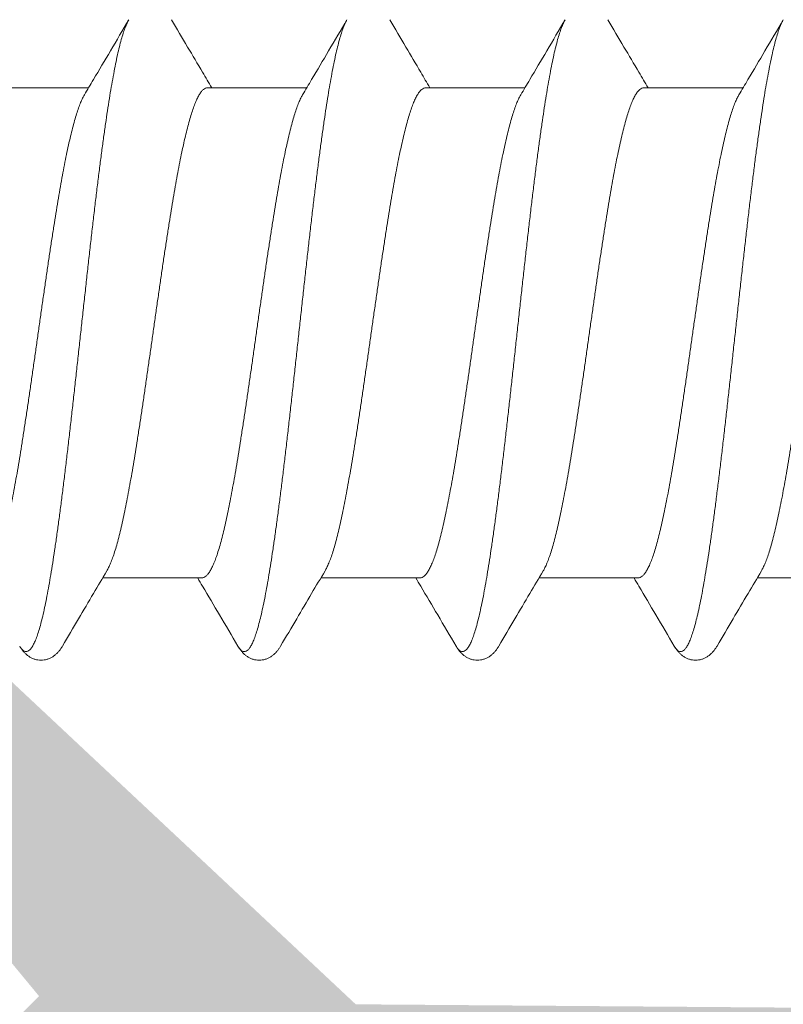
# Model space of a CAD drawing. Header units: millimetres. Extents: x 10199 to 83623, y 33714 to 105138.
# Tile 22 of 41: x 61851.15 to 61855.7, y 71103.1 to 71108.97. Entities that reach past the tile are written whole.
import ezdxf

# ---------------------------------------------------------------- set-up
doc = ezdxf.new("R2010")
doc.units = ezdxf.units.MM
for name, color, linetype, lineweight, true_color in [('Dimension2', 2, 'Continuous', 9, 0xffff00), ('Plastik', 7, 'Continuous', 20, 0x004c00), ('узл_dwg', 7, 'Continuous', 9, 0x767676)]:
    doc.layers.add(name, color=color, linetype=linetype, lineweight=lineweight, true_color=true_color)

# ---------------------------------------------------------------- blocks, each defined once
blk = doc.blocks.new('узл_dwg-3022285-5_14 Примыкание шахты')
at = {"layer": 'Plastik', "lineweight": 9}
h = blk.add_hatch(color=256, dxfattribs=at)
h.paths.add_polyline_path([(61847.8182, 71103.5419), (61848.0303, 71103.454), (61848.356, 71103.654), (61848.356, 71103.854), (61848.0303, 71103.665)])
h.paths.add_polyline_path([(61854.656, 71093.604), (61855.456, 71093.604), (61855.756, 71093.904), (61855.756, 71097.0555), (61855.4662, 71097.6816), (61855.756, 71098.1525), (61855.8439, 71101.5161), (61856.056, 71101.604), (61867.456, 71101.604), (61867.756, 71101.904), (61867.6682, 71103.5919), (61867.0318, 71104.104), (61866.556, 71103.804), (61866.4682, 71103.0919), (61866.256, 71103.004), (61853.156, 71103.104), (61851.0761, 71105.054), (61847.056, 71105.054), (61846.856, 71104.6282), (61846.9439, 71104.4161), (61847.8182, 71103.5419), (61848.556, 71104.054), (61850.5968, 71103.9661), (61851.2693, 71103.1522), (61851.1279, 71103.0108), (61851.0761, 71103.004), (61850.056, 71103.004), (61849.756, 71102.704), (61849.756, 71101.904), (61850.056, 71101.604), (61851.0761, 71101.5057), (61851.156, 71101.304), (61851.156, 71093.904), (61851.456, 71093.604), (61852.256, 71093.604), (61852.556, 71093.904), (61852.6439, 71101.5161), (61852.856, 71101.604), (61854.2682, 71101.5161), (61854.356, 71101.304), (61854.356, 71093.904)])
h.paths.add_polyline_path([(61862.206, 71103.0142), (61862.1543, 71103.1057), (61860.156, 71105.2282), (61860.156, 71106.5555), (61859.8662, 71107.1816), (61860.156, 71107.6525), (61860.2581, 71109.2061), (61862.106, 71111.1938), (61860.3297, 71111.1161), (61860.4073, 71110.8263), (61860.3297, 71110.6919), (61858.756, 71108.9939), (61858.8439, 71105.0019), (61860.4175, 71103.304), (61860.2675, 71103.0442), (61860.2675, 71103.0142), (61862.1543, 71103.0142)])
h.paths.add_polyline_path([(61850.056, 71112.604), (61849.756, 71112.304), (61849.756, 71111.504), (61850.056, 71111.204), (61851.0761, 71111.2651), (61850.3847, 71112.1726)])
h.paths.add_polyline_path([(61847.8182, 71110.6661), (61848.356, 71110.354), (61848.356, 71110.554), (61848.0303, 71110.754)])
h.paths.add_polyline_path([(61848.0303, 71109.154), (61851.2939, 71109.2419), (61853.3803, 71111.204), (61866.4682, 71111.1161), (61866.556, 71110.904), (61866.556, 71110.404), (61867.1525, 71110.154), (61867.2439, 71110.1919), (61867.756, 71110.8282), (61867.756, 71112.304), (61867.456, 71112.604), (61850.056, 71112.604), (61851.2493, 71110.904), (61850.5968, 71110.2419), (61850.3847, 71110.154), (61848.3828, 71110.254), (61847.8182, 71110.6661), (61846.856, 71109.5797), (61847.056, 71109.154), (61847.8182, 71109.154)])
at = {"layer": 'Dimension2'}
blk.add_line((61855.548, 71105.644), (61856.1389, 71105.644), dxfattribs=at)
at = {"layer": 'Dimension2', "flags": 128}
for points in [[(61851.5641, 71108.564), (61850.9732, 71108.564)], [(61852.8641, 71108.564), (61852.2732, 71108.564)], [(61854.1641, 71108.564), (61853.5732, 71108.564)], [(61855.4641, 71108.564), (61854.8732, 71108.564)], [(61852.2389, 71105.644), (61851.648, 71105.644)], [(61853.5389, 71105.644), (61852.948, 71105.644)], [(61854.8389, 71105.644), (61854.248, 71105.644)]]:
    blk.add_lwpolyline(points, close=True, dxfattribs=at)
at = {"layer": 'Dimension2'}
for points, knots in [([(61851.8036, 71108.9698), (61851.7997, 71108.9632), (61851.7918, 71108.9476), (61851.7808, 71108.9207), (61851.7696, 71108.8879), (61851.7583, 71108.8497), (61851.7471, 71108.8063), (61851.7358, 71108.7579), (61851.7245, 71108.7044), (61851.7132, 71108.6461), (61851.7019, 71108.5832), (61851.6905, 71108.5159), (61851.6792, 71108.4443), (61851.6679, 71108.3686), (61851.6566, 71108.2892), (61851.6452, 71108.2062), (61851.6339, 71108.1198), (61851.6226, 71108.0304), (61851.6113, 71107.9383), (61851.5999, 71107.8436), (61851.5886, 71107.7467), (61851.5773, 71107.6478), (61851.5659, 71107.5473), (61851.5546, 71107.4455), (61851.5433, 71107.3427), (61851.5319, 71107.2391), (61851.5206, 71107.1351), (61851.5092, 71107.0311), (61851.4979, 71106.9272), (61851.4866, 71106.8239), (61851.4752, 71106.7215), (61851.4639, 71106.6201), (61851.4526, 71106.5203), (61851.4412, 71106.4222), (61851.4299, 71106.3261), (61851.4186, 71106.2324), (61851.4072, 71106.1413), (61851.3959, 71106.0531), (61851.3846, 71105.9681), (61851.3732, 71105.8865), (61851.3619, 71105.8085), (61851.3506, 71105.7345), (61851.3393, 71105.6646), (61851.328, 71105.599), (61851.3167, 71105.5379), (61851.3054, 71105.4815), (61851.2941, 71105.4301), (61851.2828, 71105.3836), (61851.2715, 71105.3423), (61851.2603, 71105.3063), (61851.2491, 71105.2757), (61851.2379, 71105.2505), (61851.2267, 71105.2307), (61851.2155, 71105.2164), (61851.2039, 71105.2072), (61851.1912, 71105.2042), (61851.1787, 71105.2083), (61851.1672, 71105.2181), (61851.1593, 71105.2289), (61851.1548, 71105.2362), (61851.1536, 71105.2382)], [0, 0, 0, 0, 0.022892, 0.052432, 0.087088, 0.126862, 0.171701, 0.221519, 0.276201, 0.335609, 0.399583, 0.467949, 0.540513, 0.617068, 0.697394, 0.781256, 0.868411, 0.9586, 1.05156, 1.147016, 1.244684, 1.344276, 1.445496, 1.548044, 1.651615, 1.755901, 1.860591, 1.965375, 2.06994, 2.173976, 2.277173, 2.379225, 2.479828, 2.578684, 2.675499, 2.769986, 2.861868, 2.950871, 3.036735, 3.119207, 3.198048, 3.273028, 3.343932, 3.410558, 3.472721, 3.530251, 3.582997, 3.63083, 3.673646, 3.71137, 3.74397, 3.771474, 3.79401, 3.8119, 3.825871, 3.837482, 3.8493, 3.86378, 3.882326, 3.889343, 3.889343, 3.889343, 3.889343]), ([(61851.5391, 71108.5219), (61851.5571, 71108.5523), (61851.609, 71108.6397), (61851.6972, 71108.7889), (61851.7673, 71108.9079), (61851.8036, 71108.9698)], [0, 0, 0, 0, 0.1059639, 0.304946, 0.5201227, 0.5201227, 0.5201227, 0.5201227]), ([(61852.0585, 71108.9698), (61852.0903, 71108.9155), (61852.1519, 71108.811), (61852.2317, 71108.6757), (61852.2797, 71108.5947), (61852.298, 71108.564)], [0, 0, 0, 0, 0.1888068, 0.363875, 0.4711917, 0.4711917, 0.4711917, 0.4711917]), ([(61853.1036, 71108.9698), (61853.0997, 71108.9632), (61853.0918, 71108.9476), (61853.0808, 71108.9207), (61853.0696, 71108.8879), (61853.0583, 71108.8497), (61853.0471, 71108.8063), (61853.0358, 71108.7579), (61853.0245, 71108.7044), (61853.0132, 71108.6461), (61853.0019, 71108.5832), (61852.9905, 71108.5159), (61852.9792, 71108.4443), (61852.9679, 71108.3686), (61852.9566, 71108.2892), (61852.9452, 71108.2062), (61852.9339, 71108.1198), (61852.9226, 71108.0304), (61852.9113, 71107.9383), (61852.8999, 71107.8436), (61852.8886, 71107.7467), (61852.8773, 71107.6478), (61852.8659, 71107.5473), (61852.8546, 71107.4455), (61852.8433, 71107.3427), (61852.8319, 71107.2391), (61852.8206, 71107.1351), (61852.8092, 71107.0311), (61852.7979, 71106.9272), (61852.7866, 71106.8239), (61852.7752, 71106.7215), (61852.7639, 71106.6201), (61852.7526, 71106.5203), (61852.7412, 71106.4222), (61852.7299, 71106.3261), (61852.7186, 71106.2324), (61852.7072, 71106.1413), (61852.6959, 71106.0531), (61852.6846, 71105.9681), (61852.6732, 71105.8865), (61852.6619, 71105.8085), (61852.6506, 71105.7345), (61852.6393, 71105.6646), (61852.628, 71105.599), (61852.6167, 71105.5379), (61852.6054, 71105.4815), (61852.5941, 71105.4301), (61852.5828, 71105.3836), (61852.5715, 71105.3423), (61852.5603, 71105.3063), (61852.5491, 71105.2757), (61852.5379, 71105.2505), (61852.5267, 71105.2307), (61852.5155, 71105.2164), (61852.5039, 71105.2072), (61852.4912, 71105.2042), (61852.4787, 71105.2083), (61852.4672, 71105.2181), (61852.4593, 71105.2289), (61852.4548, 71105.2362), (61852.4536, 71105.2382)], [0, 0, 0, 0, 0.022892, 0.052432, 0.087088, 0.126862, 0.171701, 0.221519, 0.276201, 0.335609, 0.399583, 0.467949, 0.540513, 0.617068, 0.697394, 0.781256, 0.868411, 0.9586, 1.05156, 1.147016, 1.244684, 1.344276, 1.445496, 1.548044, 1.651615, 1.755901, 1.860591, 1.965375, 2.06994, 2.173976, 2.277173, 2.379225, 2.479828, 2.578684, 2.675499, 2.769986, 2.861868, 2.950871, 3.036735, 3.119207, 3.198048, 3.273028, 3.343932, 3.410558, 3.472721, 3.530251, 3.582997, 3.63083, 3.673646, 3.71137, 3.74397, 3.771474, 3.79401, 3.8119, 3.825871, 3.837482, 3.8493, 3.86378, 3.882326, 3.889343, 3.889343, 3.889343, 3.889343]), ([(61852.8391, 71108.5219), (61852.8571, 71108.5523), (61852.909, 71108.6397), (61852.9972, 71108.7889), (61853.0673, 71108.9079), (61853.1036, 71108.9698)], [0, 0, 0, 0, 0.1059639, 0.304946, 0.5201227, 0.5201227, 0.5201227, 0.5201227]), ([(61853.3585, 71108.9698), (61853.3903, 71108.9155), (61853.4519, 71108.811), (61853.5317, 71108.6757), (61853.5797, 71108.5947), (61853.598, 71108.564)], [0, 0, 0, 0, 0.1888068, 0.363875, 0.4711917, 0.4711917, 0.4711917, 0.4711917]), ([(61854.4036, 71108.9698), (61854.3997, 71108.9632), (61854.3918, 71108.9476), (61854.3808, 71108.9207), (61854.3696, 71108.8879), (61854.3583, 71108.8497), (61854.3471, 71108.8063), (61854.3358, 71108.7579), (61854.3245, 71108.7044), (61854.3132, 71108.6461), (61854.3019, 71108.5832), (61854.2905, 71108.5159), (61854.2792, 71108.4443), (61854.2679, 71108.3686), (61854.2566, 71108.2892), (61854.2452, 71108.2062), (61854.2339, 71108.1198), (61854.2226, 71108.0304), (61854.2113, 71107.9383), (61854.1999, 71107.8436), (61854.1886, 71107.7467), (61854.1773, 71107.6478), (61854.1659, 71107.5473), (61854.1546, 71107.4455), (61854.1433, 71107.3427), (61854.1319, 71107.2391), (61854.1206, 71107.1351), (61854.1092, 71107.0311), (61854.0979, 71106.9272), (61854.0866, 71106.8239), (61854.0752, 71106.7215), (61854.0639, 71106.6201), (61854.0526, 71106.5203), (61854.0412, 71106.4222), (61854.0299, 71106.3261), (61854.0186, 71106.2324), (61854.0072, 71106.1413), (61853.9959, 71106.0531), (61853.9846, 71105.9681), (61853.9732, 71105.8865), (61853.9619, 71105.8085), (61853.9506, 71105.7345), (61853.9393, 71105.6646), (61853.928, 71105.599), (61853.9167, 71105.5379), (61853.9054, 71105.4815), (61853.8941, 71105.4301), (61853.8828, 71105.3836), (61853.8715, 71105.3423), (61853.8603, 71105.3063), (61853.8491, 71105.2757), (61853.8379, 71105.2505), (61853.8267, 71105.2307), (61853.8155, 71105.2164), (61853.8039, 71105.2072), (61853.7912, 71105.2042), (61853.7787, 71105.2083), (61853.7672, 71105.2181), (61853.7593, 71105.2289), (61853.7548, 71105.2362), (61853.7536, 71105.2382)], [0, 0, 0, 0, 0.022892, 0.052432, 0.087088, 0.126862, 0.171701, 0.221519, 0.276201, 0.335609, 0.399583, 0.467949, 0.540513, 0.617068, 0.697394, 0.781256, 0.868411, 0.9586, 1.05156, 1.147016, 1.244684, 1.344276, 1.445496, 1.548044, 1.651615, 1.755901, 1.860591, 1.965375, 2.06994, 2.173976, 2.277173, 2.379225, 2.479828, 2.578684, 2.675499, 2.769986, 2.861868, 2.950871, 3.036735, 3.119207, 3.198048, 3.273028, 3.343932, 3.410558, 3.472721, 3.530251, 3.582997, 3.63083, 3.673646, 3.71137, 3.74397, 3.771474, 3.79401, 3.8119, 3.825871, 3.837482, 3.8493, 3.86378, 3.882326, 3.889343, 3.889343, 3.889343, 3.889343]), ([(61854.1391, 71108.5219), (61854.1571, 71108.5523), (61854.209, 71108.6397), (61854.2972, 71108.7889), (61854.3673, 71108.9079), (61854.4036, 71108.9698)], [0, 0, 0, 0, 0.1059639, 0.304946, 0.5201227, 0.5201227, 0.5201227, 0.5201227]), ([(61854.6585, 71108.9698), (61854.6903, 71108.9155), (61854.7519, 71108.811), (61854.8317, 71108.6757), (61854.8797, 71108.5947), (61854.898, 71108.564)], [0, 0, 0, 0, 0.1888068, 0.363875, 0.4711917, 0.4711917, 0.4711917, 0.4711917]), ([(61855.7036, 71108.9698), (61855.6997, 71108.9632), (61855.6918, 71108.9476), (61855.6808, 71108.9207), (61855.6696, 71108.8879), (61855.6583, 71108.8497), (61855.6471, 71108.8063), (61855.6358, 71108.7579), (61855.6245, 71108.7044), (61855.6132, 71108.6461), (61855.6019, 71108.5832), (61855.5905, 71108.5159), (61855.5792, 71108.4443), (61855.5679, 71108.3686), (61855.5566, 71108.2892), (61855.5452, 71108.2062), (61855.5339, 71108.1198), (61855.5226, 71108.0304), (61855.5113, 71107.9383), (61855.4999, 71107.8436), (61855.4886, 71107.7467), (61855.4773, 71107.6478), (61855.4659, 71107.5473), (61855.4546, 71107.4455), (61855.4433, 71107.3427), (61855.4319, 71107.2391), (61855.4206, 71107.1351), (61855.4092, 71107.0311), (61855.3979, 71106.9272), (61855.3866, 71106.8239), (61855.3752, 71106.7215), (61855.3639, 71106.6201), (61855.3526, 71106.5203), (61855.3412, 71106.4222), (61855.3299, 71106.3261), (61855.3186, 71106.2324), (61855.3072, 71106.1413), (61855.2959, 71106.0531), (61855.2846, 71105.9681), (61855.2732, 71105.8865), (61855.2619, 71105.8085), (61855.2506, 71105.7345), (61855.2393, 71105.6646), (61855.228, 71105.599), (61855.2167, 71105.5379), (61855.2054, 71105.4815), (61855.1941, 71105.4301), (61855.1828, 71105.3836), (61855.1715, 71105.3423), (61855.1603, 71105.3063), (61855.1491, 71105.2757), (61855.1379, 71105.2505), (61855.1267, 71105.2307), (61855.1155, 71105.2164), (61855.1039, 71105.2072), (61855.0912, 71105.2042), (61855.0787, 71105.2083), (61855.0672, 71105.2181), (61855.0593, 71105.2289), (61855.0548, 71105.2362), (61855.0536, 71105.2382)], [0, 0, 0, 0, 0.022892, 0.052432, 0.087088, 0.126862, 0.171701, 0.221519, 0.276201, 0.335609, 0.399583, 0.467949, 0.540513, 0.617068, 0.697394, 0.781256, 0.868411, 0.9586, 1.05156, 1.147016, 1.244684, 1.344276, 1.445496, 1.548044, 1.651615, 1.755901, 1.860591, 1.965375, 2.06994, 2.173976, 2.277173, 2.379225, 2.479828, 2.578684, 2.675499, 2.769986, 2.861868, 2.950871, 3.036735, 3.119207, 3.198048, 3.273028, 3.343932, 3.410558, 3.472721, 3.530251, 3.582997, 3.63083, 3.673646, 3.71137, 3.74397, 3.771474, 3.79401, 3.8119, 3.825871, 3.837482, 3.8493, 3.86378, 3.882326, 3.889343, 3.889343, 3.889343, 3.889343]), ([(61855.4391, 71108.5219), (61855.4571, 71108.5523), (61855.509, 71108.6397), (61855.5972, 71108.7889), (61855.6673, 71108.9079), (61855.7036, 71108.9698)], [0, 0, 0, 0, 0.1059639, 0.304946, 0.5201227, 0.5201227, 0.5201227, 0.5201227]), ([(61852.2732, 71108.564), (61852.2691, 71108.564), (61852.2602, 71108.562), (61852.2478, 71108.5539), (61852.2358, 71108.5411), (61852.2239, 71108.5236), (61852.212, 71108.5015), (61852.2001, 71108.4747), (61852.1882, 71108.4433), (61852.1762, 71108.4074), (61852.1642, 71108.3671), (61852.1523, 71108.3225), (61852.1403, 71108.2739), (61852.1283, 71108.2212), (61852.1163, 71108.1649), (61852.1043, 71108.1049), (61852.0923, 71108.0415), (61852.0803, 71107.975), (61852.0683, 71107.9054), (61852.0563, 71107.8332), (61852.0443, 71107.7585), (61852.0323, 71107.6817), (61852.0203, 71107.6029), (61852.0082, 71107.5224), (61851.9962, 71107.4404), (61851.9842, 71107.3573), (61851.9722, 71107.2733), (61851.9602, 71107.1888), (61851.9482, 71107.1041), (61851.9362, 71107.0193), (61851.9241, 71106.9348), (61851.9121, 71106.8509), (61851.9001, 71106.7679), (61851.8881, 71106.6859), (61851.8761, 71106.6055), (61851.8641, 71106.5266), (61851.8521, 71106.4498), (61851.8401, 71106.3751), (61851.8281, 71106.3029), (61851.816, 71106.2333), (61851.804, 71106.1667), (61851.792, 71106.1033), (61851.78, 71106.0432), (61851.768, 71105.9869), (61851.756, 71105.9342), (61851.744, 71105.8855), (61851.7321, 71105.841), (61851.7201, 71105.8006), (61851.7082, 71105.7647), (61851.6962, 71105.7333), (61851.6847, 71105.7075), (61851.6767, 71105.6924), (61851.673, 71105.6861)], [0, 0, 0, 0, 0.012291, 0.026448, 0.043695, 0.06467, 0.089722, 0.11903, 0.152606, 0.190463, 0.232518, 0.278677, 0.328848, 0.382848, 0.440569, 0.501769, 0.566291, 0.634025, 0.704709, 0.777994, 0.853682, 0.931571, 1.011369, 1.092878, 1.175746, 1.25985, 1.344819, 1.430243, 1.515919, 1.601625, 1.687056, 1.771903, 1.855926, 1.938779, 2.020291, 2.100094, 2.177996, 2.253696, 2.326923, 2.397592, 2.465422, 2.530083, 2.591305, 2.649016, 2.703032, 2.753242, 2.799426, 2.841496, 2.879383, 2.912967, 2.942264, 2.964211, 2.964211, 2.964211, 2.964211]), ([(61853.5732, 71108.564), (61853.5691, 71108.564), (61853.5602, 71108.562), (61853.5478, 71108.5539), (61853.5358, 71108.5411), (61853.5239, 71108.5236), (61853.512, 71108.5015), (61853.5001, 71108.4747), (61853.4882, 71108.4433), (61853.4762, 71108.4074), (61853.4642, 71108.3671), (61853.4523, 71108.3225), (61853.4403, 71108.2739), (61853.4283, 71108.2212), (61853.4163, 71108.1649), (61853.4043, 71108.1049), (61853.3923, 71108.0415), (61853.3803, 71107.975), (61853.3683, 71107.9054), (61853.3563, 71107.8332), (61853.3443, 71107.7585), (61853.3323, 71107.6817), (61853.3203, 71107.6029), (61853.3082, 71107.5224), (61853.2962, 71107.4404), (61853.2842, 71107.3573), (61853.2722, 71107.2733), (61853.2602, 71107.1888), (61853.2482, 71107.1041), (61853.2362, 71107.0193), (61853.2241, 71106.9348), (61853.2121, 71106.8509), (61853.2001, 71106.7679), (61853.1881, 71106.6859), (61853.1761, 71106.6055), (61853.1641, 71106.5266), (61853.1521, 71106.4498), (61853.1401, 71106.3751), (61853.1281, 71106.3029), (61853.116, 71106.2333), (61853.104, 71106.1667), (61853.092, 71106.1033), (61853.08, 71106.0432), (61853.068, 71105.9869), (61853.056, 71105.9342), (61853.044, 71105.8855), (61853.0321, 71105.841), (61853.0201, 71105.8006), (61853.0082, 71105.7647), (61852.9962, 71105.7333), (61852.9847, 71105.7075), (61852.9767, 71105.6924), (61852.973, 71105.6861)], [0, 0, 0, 0, 0.012291, 0.026448, 0.043695, 0.06467, 0.089722, 0.11903, 0.152606, 0.190463, 0.232518, 0.278677, 0.328848, 0.382848, 0.440569, 0.501769, 0.566291, 0.634025, 0.704709, 0.777994, 0.853682, 0.931571, 1.011369, 1.092878, 1.175746, 1.25985, 1.344819, 1.430243, 1.515919, 1.601625, 1.687056, 1.771903, 1.855926, 1.938779, 2.020291, 2.100094, 2.177996, 2.253696, 2.326923, 2.397592, 2.465422, 2.530083, 2.591305, 2.649016, 2.703032, 2.753242, 2.799426, 2.841496, 2.879383, 2.912967, 2.942264, 2.964211, 2.964211, 2.964211, 2.964211]), ([(61854.8732, 71108.564), (61854.8691, 71108.564), (61854.8602, 71108.562), (61854.8478, 71108.5539), (61854.8358, 71108.5411), (61854.8239, 71108.5236), (61854.812, 71108.5015), (61854.8001, 71108.4747), (61854.7882, 71108.4433), (61854.7762, 71108.4074), (61854.7642, 71108.3671), (61854.7523, 71108.3225), (61854.7403, 71108.2739), (61854.7283, 71108.2212), (61854.7163, 71108.1649), (61854.7043, 71108.1049), (61854.6923, 71108.0415), (61854.6803, 71107.975), (61854.6683, 71107.9054), (61854.6563, 71107.8332), (61854.6443, 71107.7585), (61854.6323, 71107.6817), (61854.6203, 71107.6029), (61854.6082, 71107.5224), (61854.5962, 71107.4404), (61854.5842, 71107.3573), (61854.5722, 71107.2733), (61854.5602, 71107.1888), (61854.5482, 71107.1041), (61854.5362, 71107.0193), (61854.5241, 71106.9348), (61854.5121, 71106.8509), (61854.5001, 71106.7679), (61854.4881, 71106.6859), (61854.4761, 71106.6055), (61854.4641, 71106.5266), (61854.4521, 71106.4498), (61854.4401, 71106.3751), (61854.4281, 71106.3029), (61854.416, 71106.2333), (61854.404, 71106.1667), (61854.392, 71106.1033), (61854.38, 71106.0432), (61854.368, 71105.9869), (61854.356, 71105.9342), (61854.344, 71105.8855), (61854.3321, 71105.841), (61854.3201, 71105.8006), (61854.3082, 71105.7647), (61854.2962, 71105.7333), (61854.2847, 71105.7075), (61854.2767, 71105.6924), (61854.273, 71105.6861)], [0, 0, 0, 0, 0.012291, 0.026448, 0.043695, 0.06467, 0.089722, 0.11903, 0.152606, 0.190463, 0.232518, 0.278677, 0.328848, 0.382848, 0.440569, 0.501769, 0.566291, 0.634025, 0.704709, 0.777994, 0.853682, 0.931571, 1.011369, 1.092878, 1.175746, 1.25985, 1.344819, 1.430243, 1.515919, 1.601625, 1.687056, 1.771903, 1.855926, 1.938779, 2.020291, 2.100094, 2.177996, 2.253696, 2.326923, 2.397592, 2.465422, 2.530083, 2.591305, 2.649016, 2.703032, 2.753242, 2.799426, 2.841496, 2.879383, 2.912967, 2.942264, 2.964211, 2.964211, 2.964211, 2.964211]), ([(61856.1732, 71108.564), (61856.1691, 71108.564), (61856.1602, 71108.562), (61856.1478, 71108.5539), (61856.1358, 71108.5411), (61856.1239, 71108.5236), (61856.112, 71108.5015), (61856.1001, 71108.4747), (61856.0882, 71108.4433), (61856.0762, 71108.4074), (61856.0642, 71108.3671), (61856.0523, 71108.3225), (61856.0403, 71108.2739), (61856.0283, 71108.2212), (61856.0163, 71108.1649), (61856.0043, 71108.1049), (61855.9923, 71108.0415), (61855.9803, 71107.975), (61855.9683, 71107.9054), (61855.9563, 71107.8332), (61855.9443, 71107.7585), (61855.9323, 71107.6817), (61855.9203, 71107.6029), (61855.9082, 71107.5224), (61855.8962, 71107.4404), (61855.8842, 71107.3573), (61855.8722, 71107.2733), (61855.8602, 71107.1888), (61855.8482, 71107.1041), (61855.8362, 71107.0193), (61855.8241, 71106.9348), (61855.8121, 71106.8509), (61855.8001, 71106.7679), (61855.7881, 71106.6859), (61855.7761, 71106.6055), (61855.7641, 71106.5266), (61855.7521, 71106.4498), (61855.7401, 71106.3751), (61855.7281, 71106.3029), (61855.716, 71106.2333), (61855.704, 71106.1667), (61855.692, 71106.1033), (61855.68, 71106.0432), (61855.668, 71105.9869), (61855.656, 71105.9342), (61855.644, 71105.8855), (61855.6321, 71105.841), (61855.6201, 71105.8006), (61855.6082, 71105.7647), (61855.5962, 71105.7333), (61855.5847, 71105.7075), (61855.5767, 71105.6924), (61855.573, 71105.6861)], [0, 0, 0, 0, 0.012291, 0.026448, 0.043695, 0.06467, 0.089722, 0.11903, 0.152606, 0.190463, 0.232518, 0.278677, 0.328848, 0.382848, 0.440569, 0.501769, 0.566291, 0.634025, 0.704709, 0.777994, 0.853682, 0.931571, 1.011369, 1.092878, 1.175746, 1.25985, 1.344819, 1.430243, 1.515919, 1.601625, 1.687056, 1.771903, 1.855926, 1.938779, 2.020291, 2.100094, 2.177996, 2.253696, 2.326923, 2.397592, 2.465422, 2.530083, 2.591305, 2.649016, 2.703032, 2.753242, 2.799426, 2.841496, 2.879383, 2.912967, 2.942264, 2.964211, 2.964211, 2.964211, 2.964211]), ([(61850.9389, 71105.644), (61850.943, 71105.644), (61850.9519, 71105.646), (61850.9642, 71105.6541), (61850.9762, 71105.6669), (61850.9881, 71105.6844), (61851, 71105.7065), (61851.012, 71105.7333), (61851.0239, 71105.7647), (61851.0358, 71105.8006), (61851.0478, 71105.841), (61851.0598, 71105.8855), (61851.0718, 71105.9342), (61851.0838, 71105.9869), (61851.0958, 71106.0432), (61851.1078, 71106.1033), (61851.1198, 71106.1667), (61851.1318, 71106.2333), (61851.1438, 71106.3029), (61851.1558, 71106.3751), (61851.1678, 71106.4498), (61851.1798, 71106.5266), (61851.1918, 71106.6055), (61851.2038, 71106.6859), (61851.2159, 71106.7679), (61851.2279, 71106.8509), (61851.2399, 71106.9348), (61851.2519, 71107.0193), (61851.2639, 71107.1041), (61851.2759, 71107.1888), (61851.2879, 71107.2733), (61851.3, 71107.3573), (61851.312, 71107.4404), (61851.324, 71107.5224), (61851.336, 71107.6029), (61851.348, 71107.6817), (61851.36, 71107.7585), (61851.372, 71107.8332), (61851.384, 71107.9054), (61851.3961, 71107.975), (61851.4081, 71108.0415), (61851.4201, 71108.1049), (61851.4321, 71108.1649), (61851.4441, 71108.2212), (61851.456, 71108.2739), (61851.468, 71108.3225), (61851.48, 71108.3671), (61851.492, 71108.4074), (61851.5039, 71108.4433), (61851.5158, 71108.4747), (61851.5273, 71108.5005), (61851.5354, 71108.5156), (61851.5391, 71108.5219)], [0, 0, 0, 0, 0.012278, 0.026422, 0.043676, 0.064684, 0.089745, 0.119042, 0.152626, 0.190512, 0.232583, 0.278767, 0.328976, 0.382993, 0.440704, 0.501926, 0.566586, 0.634417, 0.705086, 0.778313, 0.854012, 0.931915, 1.011718, 1.09323, 1.176083, 1.260105, 1.344952, 1.430384, 1.51609, 1.601766, 1.68719, 1.772159, 1.856262, 1.939131, 2.02064, 2.100438, 2.178327, 2.254015, 2.3273, 2.397983, 2.465718, 2.53024, 2.59144, 2.64916, 2.703161, 2.753332, 2.799491, 2.841546, 2.879403, 2.912979, 2.942287, 2.964214, 2.964214, 2.964214, 2.964214]), ([(61852.2389, 71105.644), (61852.243, 71105.644), (61852.2519, 71105.646), (61852.2642, 71105.6541), (61852.2762, 71105.6669), (61852.2881, 71105.6844), (61852.3, 71105.7065), (61852.312, 71105.7333), (61852.3239, 71105.7647), (61852.3358, 71105.8006), (61852.3478, 71105.841), (61852.3598, 71105.8855), (61852.3718, 71105.9342), (61852.3838, 71105.9869), (61852.3958, 71106.0432), (61852.4078, 71106.1033), (61852.4198, 71106.1667), (61852.4318, 71106.2333), (61852.4438, 71106.3029), (61852.4558, 71106.3751), (61852.4678, 71106.4498), (61852.4798, 71106.5266), (61852.4918, 71106.6055), (61852.5038, 71106.6859), (61852.5159, 71106.7679), (61852.5279, 71106.8509), (61852.5399, 71106.9348), (61852.5519, 71107.0193), (61852.5639, 71107.1041), (61852.5759, 71107.1888), (61852.5879, 71107.2733), (61852.6, 71107.3573), (61852.612, 71107.4404), (61852.624, 71107.5224), (61852.636, 71107.6029), (61852.648, 71107.6817), (61852.66, 71107.7585), (61852.672, 71107.8332), (61852.684, 71107.9054), (61852.6961, 71107.975), (61852.7081, 71108.0415), (61852.7201, 71108.1049), (61852.7321, 71108.1649), (61852.7441, 71108.2212), (61852.756, 71108.2739), (61852.768, 71108.3225), (61852.78, 71108.3671), (61852.792, 71108.4074), (61852.8039, 71108.4433), (61852.8158, 71108.4747), (61852.8273, 71108.5005), (61852.8354, 71108.5156), (61852.8391, 71108.5219)], [0, 0, 0, 0, 0.012278, 0.026422, 0.043676, 0.064684, 0.089745, 0.119042, 0.152626, 0.190512, 0.232583, 0.278767, 0.328976, 0.382993, 0.440704, 0.501926, 0.566586, 0.634417, 0.705086, 0.778313, 0.854012, 0.931915, 1.011718, 1.09323, 1.176083, 1.260105, 1.344952, 1.430384, 1.51609, 1.601766, 1.68719, 1.772159, 1.856262, 1.939131, 2.02064, 2.100438, 2.178327, 2.254015, 2.3273, 2.397983, 2.465718, 2.53024, 2.59144, 2.64916, 2.703161, 2.753332, 2.799491, 2.841546, 2.879403, 2.912979, 2.942287, 2.964214, 2.964214, 2.964214, 2.964214]), ([(61853.5389, 71105.644), (61853.543, 71105.644), (61853.5519, 71105.646), (61853.5642, 71105.6541), (61853.5762, 71105.6669), (61853.5881, 71105.6844), (61853.6, 71105.7065), (61853.612, 71105.7333), (61853.6239, 71105.7647), (61853.6358, 71105.8006), (61853.6478, 71105.841), (61853.6598, 71105.8855), (61853.6718, 71105.9342), (61853.6838, 71105.9869), (61853.6958, 71106.0432), (61853.7078, 71106.1033), (61853.7198, 71106.1667), (61853.7318, 71106.2333), (61853.7438, 71106.3029), (61853.7558, 71106.3751), (61853.7678, 71106.4498), (61853.7798, 71106.5266), (61853.7918, 71106.6055), (61853.8038, 71106.6859), (61853.8159, 71106.7679), (61853.8279, 71106.8509), (61853.8399, 71106.9348), (61853.8519, 71107.0193), (61853.8639, 71107.1041), (61853.8759, 71107.1888), (61853.8879, 71107.2733), (61853.9, 71107.3573), (61853.912, 71107.4404), (61853.924, 71107.5224), (61853.936, 71107.6029), (61853.948, 71107.6817), (61853.96, 71107.7585), (61853.972, 71107.8332), (61853.984, 71107.9054), (61853.9961, 71107.975), (61854.0081, 71108.0415), (61854.0201, 71108.1049), (61854.0321, 71108.1649), (61854.0441, 71108.2212), (61854.056, 71108.2739), (61854.068, 71108.3225), (61854.08, 71108.3671), (61854.092, 71108.4074), (61854.1039, 71108.4433), (61854.1158, 71108.4747), (61854.1273, 71108.5005), (61854.1354, 71108.5156), (61854.1391, 71108.5219)], [0, 0, 0, 0, 0.012278, 0.026422, 0.043676, 0.064684, 0.089745, 0.119042, 0.152626, 0.190512, 0.232583, 0.278767, 0.328976, 0.382993, 0.440704, 0.501926, 0.566586, 0.634417, 0.705086, 0.778313, 0.854012, 0.931915, 1.011718, 1.09323, 1.176083, 1.260105, 1.344952, 1.430384, 1.51609, 1.601766, 1.68719, 1.772159, 1.856262, 1.939131, 2.02064, 2.100438, 2.178327, 2.254015, 2.3273, 2.397983, 2.465718, 2.53024, 2.59144, 2.64916, 2.703161, 2.753332, 2.799491, 2.841546, 2.879403, 2.912979, 2.942287, 2.964214, 2.964214, 2.964214, 2.964214]), ([(61854.8389, 71105.644), (61854.843, 71105.644), (61854.8519, 71105.646), (61854.8642, 71105.6541), (61854.8762, 71105.6669), (61854.8881, 71105.6844), (61854.9, 71105.7065), (61854.912, 71105.7333), (61854.9239, 71105.7647), (61854.9358, 71105.8006), (61854.9478, 71105.841), (61854.9598, 71105.8855), (61854.9718, 71105.9342), (61854.9838, 71105.9869), (61854.9958, 71106.0432), (61855.0078, 71106.1033), (61855.0198, 71106.1667), (61855.0318, 71106.2333), (61855.0438, 71106.3029), (61855.0558, 71106.3751), (61855.0678, 71106.4498), (61855.0798, 71106.5266), (61855.0918, 71106.6055), (61855.1038, 71106.6859), (61855.1159, 71106.7679), (61855.1279, 71106.8509), (61855.1399, 71106.9348), (61855.1519, 71107.0193), (61855.1639, 71107.1041), (61855.1759, 71107.1888), (61855.1879, 71107.2733), (61855.2, 71107.3573), (61855.212, 71107.4404), (61855.224, 71107.5224), (61855.236, 71107.6029), (61855.248, 71107.6817), (61855.26, 71107.7585), (61855.272, 71107.8332), (61855.284, 71107.9054), (61855.2961, 71107.975), (61855.3081, 71108.0415), (61855.3201, 71108.1049), (61855.3321, 71108.1649), (61855.3441, 71108.2212), (61855.356, 71108.2739), (61855.368, 71108.3225), (61855.38, 71108.3671), (61855.392, 71108.4074), (61855.4039, 71108.4433), (61855.4158, 71108.4747), (61855.4273, 71108.5005), (61855.4354, 71108.5156), (61855.4391, 71108.5219)], [0, 0, 0, 0, 0.012278, 0.026422, 0.043676, 0.064684, 0.089745, 0.119042, 0.152626, 0.190512, 0.232583, 0.278767, 0.328976, 0.382993, 0.440704, 0.501926, 0.566586, 0.634417, 0.705086, 0.778313, 0.854012, 0.931915, 1.011718, 1.09323, 1.176083, 1.260105, 1.344952, 1.430384, 1.51609, 1.601766, 1.68719, 1.772159, 1.856262, 1.939131, 2.02064, 2.100438, 2.178327, 2.254015, 2.3273, 2.397983, 2.465718, 2.53024, 2.59144, 2.64916, 2.703161, 2.753332, 2.799491, 2.841546, 2.879403, 2.912979, 2.942287, 2.964214, 2.964214, 2.964214, 2.964214]), ([(61851.673, 71105.6861), (61851.6463, 71105.6413), (61851.59, 71105.5463), (61851.5019, 71105.397), (61851.4403, 71105.2925), (61851.4085, 71105.2382)], [0, 0, 0, 0, 0.1562505, 0.3313187, 0.5201255, 0.5201255, 0.5201255, 0.5201255]), ([(61852.973, 71105.6861), (61852.9463, 71105.6413), (61852.89, 71105.5463), (61852.8019, 71105.397), (61852.7403, 71105.2925), (61852.7085, 71105.2382)], [0, 0, 0, 0, 0.1562505, 0.3313187, 0.5201255, 0.5201255, 0.5201255, 0.5201255]), ([(61854.273, 71105.6861), (61854.2463, 71105.6413), (61854.19, 71105.5463), (61854.1019, 71105.397), (61854.0403, 71105.2925), (61854.0085, 71105.2382)], [0, 0, 0, 0, 0.1562505, 0.3313187, 0.5201255, 0.5201255, 0.5201255, 0.5201255]), ([(61855.573, 71105.6861), (61855.5463, 71105.6413), (61855.49, 71105.5463), (61855.4019, 71105.397), (61855.3403, 71105.2925), (61855.3085, 71105.2382)], [0, 0, 0, 0, 0.1562505, 0.3313187, 0.5201255, 0.5201255, 0.5201255, 0.5201255]), ([(61852.4536, 71105.2382), (61852.4173, 71105.3001), (61852.3472, 71105.419), (61852.2673, 71105.5543), (61852.2238, 71105.6276), (61852.2141, 71105.644)], [0, 0, 0, 0, 0.2151768, 0.4141588, 0.4711828, 0.4711828, 0.4711828, 0.4711828]), ([(61853.7536, 71105.2382), (61853.7173, 71105.3001), (61853.6472, 71105.419), (61853.5673, 71105.5543), (61853.5238, 71105.6276), (61853.5141, 71105.644)], [0, 0, 0, 0, 0.2151768, 0.4141588, 0.4711828, 0.4711828, 0.4711828, 0.4711828]), ([(61855.0536, 71105.2382), (61855.0173, 71105.3001), (61854.9472, 71105.419), (61854.8673, 71105.5543), (61854.8238, 71105.6276), (61854.8141, 71105.644)], [0, 0, 0, 0, 0.2151768, 0.4141588, 0.4711828, 0.4711828, 0.4711828, 0.4711828]), ([(61851.4085, 71105.2382), (61851.4068, 71105.2353), (61851.4021, 71105.2278), (61851.394, 71105.2159), (61851.3834, 71105.2028), (61851.3715, 71105.1906), (61851.358, 71105.1794), (61851.3428, 71105.1697), (61851.3261, 71105.1619), (61851.3083, 71105.1566), (61851.2899, 71105.1539), (61851.2714, 71105.1539), (61851.253, 71105.1567), (61851.2353, 71105.1622), (61851.2186, 71105.17), (61851.2035, 71105.1799), (61851.19, 71105.1911), (61851.1782, 71105.2033), (61851.1677, 71105.2164), (61851.1597, 71105.2281), (61851.1552, 71105.2355), (61851.1536, 71105.2382)], [0, 0, 0, 0, 0.0100702, 0.0266197, 0.0432555, 0.0602049, 0.0777066, 0.0958294, 0.11427, 0.1328337, 0.1513065, 0.1698335, 0.1883052, 0.206863, 0.2252819, 0.2433723, 0.2608327, 0.2777539, 0.2943679, 0.3109059, 0.320348, 0.320348, 0.320348, 0.320348]), ([(61852.7085, 71105.2382), (61852.7068, 71105.2353), (61852.7021, 71105.2278), (61852.694, 71105.2159), (61852.6834, 71105.2028), (61852.6715, 71105.1906), (61852.658, 71105.1794), (61852.6428, 71105.1697), (61852.6261, 71105.1619), (61852.6083, 71105.1566), (61852.5899, 71105.1539), (61852.5714, 71105.1539), (61852.553, 71105.1567), (61852.5353, 71105.1622), (61852.5186, 71105.17), (61852.5035, 71105.1799), (61852.49, 71105.1911), (61852.4782, 71105.2033), (61852.4677, 71105.2164), (61852.4597, 71105.2281), (61852.4552, 71105.2355), (61852.4536, 71105.2382)], [0, 0, 0, 0, 0.0100702, 0.0266197, 0.0432555, 0.0602049, 0.0777066, 0.0958294, 0.11427, 0.1328337, 0.1513065, 0.1698335, 0.1883052, 0.206863, 0.2252819, 0.2433723, 0.2608327, 0.2777539, 0.2943679, 0.3109059, 0.320348, 0.320348, 0.320348, 0.320348]), ([(61854.0085, 71105.2382), (61854.0068, 71105.2353), (61854.0021, 71105.2278), (61853.994, 71105.2159), (61853.9834, 71105.2028), (61853.9715, 71105.1906), (61853.958, 71105.1794), (61853.9428, 71105.1697), (61853.9261, 71105.1619), (61853.9083, 71105.1566), (61853.8899, 71105.1539), (61853.8714, 71105.1539), (61853.853, 71105.1567), (61853.8353, 71105.1622), (61853.8186, 71105.17), (61853.8035, 71105.1799), (61853.79, 71105.1911), (61853.7782, 71105.2033), (61853.7677, 71105.2164), (61853.7597, 71105.2281), (61853.7552, 71105.2355), (61853.7536, 71105.2382)], [0, 0, 0, 0, 0.0100702, 0.0266197, 0.0432555, 0.0602049, 0.0777066, 0.0958294, 0.11427, 0.1328337, 0.1513065, 0.1698335, 0.1883052, 0.206863, 0.2252819, 0.2433723, 0.2608327, 0.2777539, 0.2943679, 0.3109059, 0.320348, 0.320348, 0.320348, 0.320348]), ([(61855.3085, 71105.2382), (61855.3068, 71105.2353), (61855.3021, 71105.2278), (61855.294, 71105.2159), (61855.2834, 71105.2028), (61855.2715, 71105.1906), (61855.258, 71105.1794), (61855.2428, 71105.1697), (61855.2261, 71105.1619), (61855.2083, 71105.1566), (61855.1899, 71105.1539), (61855.1714, 71105.1539), (61855.153, 71105.1567), (61855.1353, 71105.1622), (61855.1186, 71105.17), (61855.1035, 71105.1799), (61855.09, 71105.1911), (61855.0782, 71105.2033), (61855.0677, 71105.2164), (61855.0597, 71105.2281), (61855.0552, 71105.2355), (61855.0536, 71105.2382)], [0, 0, 0, 0, 0.0100702, 0.0266197, 0.0432555, 0.0602049, 0.0777066, 0.0958294, 0.11427, 0.1328337, 0.1513065, 0.1698335, 0.1883052, 0.206863, 0.2252819, 0.2433723, 0.2608327, 0.2777539, 0.2943679, 0.3109059, 0.320348, 0.320348, 0.320348, 0.320348])]:
    blk.add_open_spline(points, degree=3, knots=knots, dxfattribs=at)

msp = doc.modelspace()

# ---------------------------------------------------------------- block references
at = {"layer": 'узл_dwg', "color": 253, "true_color": 0x999999}
msp.add_blockref('узл_dwg-3022285-5_14 Примыкание шахты', (0, 0), dxfattribs=at)

doc.saveas('drawing.dxf')
